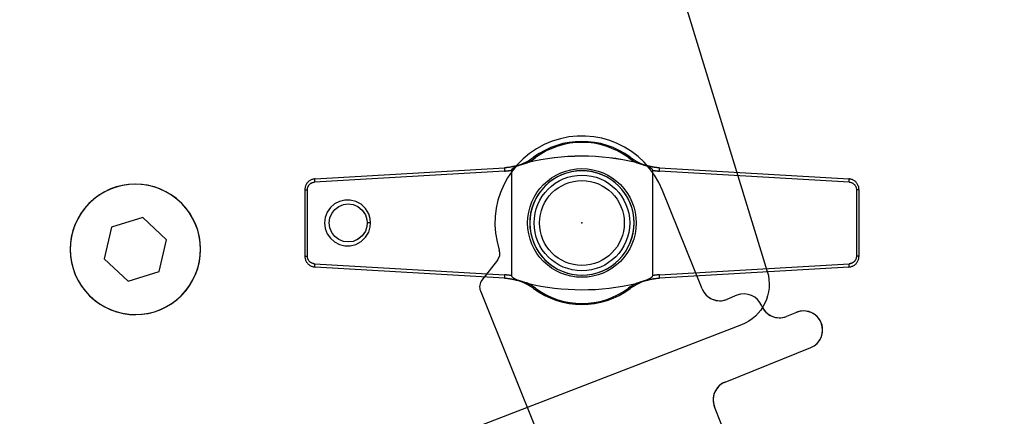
# Model space of a CAD drawing. Header units: millimetres. Extents: x 0 to 84100, y 0 to 59400.
# Tile 67 of 113: x 30229 to 30274, y 44686 to 44704. Entities that reach past the tile are written whole.
import ezdxf

# ---------------------------------------------------------------- set-up
doc = ezdxf.new("R2010")
doc.units = ezdxf.units.MM

# ---------------------------------------------------------------- blocks, each defined once
blk = doc.blocks.new('DV-PIN25 TOP')
at = {"linetype": 'Continuous'}
for p, q in [((-7.127, 4.77), (-24.602, 3.755)), ((24.602, 3.755), (7.127, 4.77)), ((-25.5, 3.057), (-25.263, 3.057)), ((-25.263, -3.057), (-25.263, 3.057)), ((25.5, 3.057), (25.263, 3.057)), ((25.263, 3.057), (25.263, -3.057)), ((-25.5, -3.057), (-25.263, -3.057)), ((25.5, -3.057), (25.263, -3.057)), ((-24.602, -3.755), (-7.127, -4.77)), ((7.127, -4.77), (24.602, -3.755))]:
    blk.add_line(p, q, dxfattribs=at).dxf.unprotected_set("ltscale", 0)
for p, q in [((-24.558, 4.055), (-7.127, 5.07)), ((-6.479, 4.848), (-6.479, -4.848)), ((-6.456, -4.88), (-6.456, 4.88)), ((6.497, 4.873), (6.497, -4.873)), ((6.52, -4.841), (6.52, 4.841)), ((7.127, 5.07), (24.558, 4.055)), ((-25.5, 3.057), (-25.5, -3.057)), ((25.5, -3.057), (25.5, 3.057)), ((-7.127, -5.07), (-24.558, -4.055)), ((24.558, -4.055), (7.127, -5.07))]:
    blk.add_line(p, q, dxfattribs=at)
for points in [[(-5.94, 5.261), (-5.899, 5.273), (-5.858, 5.286), (-5.817, 5.298), (-5.776, 5.311), (-5.735, 5.324), (-5.694, 5.337), (-5.653, 5.35), (-5.612, 5.363), (-5.571, 5.377), (-5.531, 5.39), (-5.491, 5.403), (-5.452, 5.415), (-5.414, 5.427), (-5.377, 5.44), (-5.34, 5.451), (-5.304, 5.463), (-5.269, 5.474), (-5.234, 5.484), (-5.2, 5.495), (-5.167, 5.504), (-5.134, 5.514), (-5.1, 5.523), (-5.066, 5.532), (-5.032, 5.54)], [(4.996, 5.559), (5.029, 5.551), (5.063, 5.542), (5.097, 5.533), (5.132, 5.523), (5.168, 5.512), (5.204, 5.501), (5.241, 5.49), (5.279, 5.478), (5.318, 5.465), (5.357, 5.452), (5.397, 5.439), (5.438, 5.426), (5.48, 5.412), (5.522, 5.398), (5.564, 5.384), (5.607, 5.37), (5.65, 5.356), (5.692, 5.342), (5.734, 5.329), (5.777, 5.315), (5.82, 5.302), (5.863, 5.289), (5.906, 5.276), (5.949, 5.263)], [(-5.96, 5.278), (-6.008, 5.264), (-6.055, 5.25), (-6.103, 5.237), (-6.151, 5.224), (-6.199, 5.212), (-6.247, 5.2), (-6.296, 5.189), (-6.344, 5.178), (-6.393, 5.167), (-6.441, 5.157), (-6.49, 5.148), (-6.539, 5.139), (-6.588, 5.131), (-6.637, 5.123), (-6.685, 5.115), (-6.734, 5.108), (-6.783, 5.102), (-6.833, 5.096), (-6.882, 5.09), (-6.931, 5.085), (-6.98, 5.08), (-7.029, 5.076), (-7.078, 5.073), (-7.127, 5.07)], [(-6.479, 4.848), (-6.479, 4.85), (-6.479, 4.851), (-6.478, 4.853), (-6.478, 4.854), (-6.477, 4.856), (-6.477, 4.857), (-6.476, 4.859), (-6.475, 4.86), (-6.474, 4.862), (-6.473, 4.863), (-6.472, 4.864), (-6.471, 4.865), (-6.47, 4.867), (-6.469, 4.868), (-6.468, 4.869), (-6.467, 4.871), (-6.465, 4.872), (-6.464, 4.873), (-6.463, 4.874), (-6.461, 4.875), (-6.46, 4.877), (-6.458, 4.878), (-6.457, 4.879), (-6.456, 4.88)], [(-6.456, 4.88), (-6.448, 4.903), (-6.438, 4.925), (-6.425, 4.946), (-6.41, 4.965), (-6.393, 4.984), (-6.376, 5.001), (-6.359, 5.018), (-6.34, 5.034), (-6.32, 5.049), (-6.299, 5.065), (-6.278, 5.08), (-6.255, 5.095), (-6.233, 5.109), (-6.209, 5.124), (-6.186, 5.137), (-6.162, 5.151), (-6.138, 5.164), (-6.113, 5.177), (-6.086, 5.191), (-6.059, 5.205), (-6.031, 5.219), (-6.002, 5.233), (-5.972, 5.247), (-5.94, 5.261)], [(-5.96, 5.278), (-5.959, 5.279), (-5.959, 5.279), (-5.958, 5.279), (-5.958, 5.278), (-5.957, 5.278), (-5.956, 5.278), (-5.956, 5.278), (-5.955, 5.277), (-5.954, 5.277), (-5.953, 5.276), (-5.953, 5.276), (-5.952, 5.275), (-5.951, 5.274), (-5.95, 5.273), (-5.949, 5.273), (-5.948, 5.272), (-5.947, 5.27), (-5.946, 5.269), (-5.945, 5.268), (-5.945, 5.267), (-5.944, 5.265), (-5.943, 5.264), (-5.942, 5.263), (-5.94, 5.261)], [(5.966, 5.277), (5.965, 5.277), (5.965, 5.277), (5.964, 5.277), (5.964, 5.277), (5.963, 5.277), (5.963, 5.276), (5.962, 5.276), (5.961, 5.276), (5.961, 5.276), (5.96, 5.275), (5.959, 5.275), (5.959, 5.274), (5.958, 5.273), (5.957, 5.273), (5.956, 5.272), (5.956, 5.271), (5.955, 5.27), (5.954, 5.27), (5.953, 5.269), (5.952, 5.268), (5.952, 5.266), (5.951, 5.265), (5.95, 5.264), (5.949, 5.263)], [(5.949, 5.263), (5.98, 5.249), (6.011, 5.236), (6.04, 5.222), (6.069, 5.208), (6.098, 5.195), (6.126, 5.181), (6.152, 5.167), (6.178, 5.154), (6.204, 5.14), (6.23, 5.126), (6.255, 5.111), (6.28, 5.096), (6.303, 5.081), (6.327, 5.065), (6.349, 5.049), (6.37, 5.033), (6.39, 5.017), (6.41, 5), (6.429, 4.982), (6.446, 4.962), (6.463, 4.942), (6.477, 4.921), (6.488, 4.897), (6.497, 4.873)], [(7.127, 5.07), (7.078, 5.073), (7.029, 5.076), (6.981, 5.08), (6.932, 5.085), (6.883, 5.09), (6.834, 5.095), (6.785, 5.101), (6.736, 5.108), (6.688, 5.115), (6.639, 5.122), (6.59, 5.13), (6.542, 5.139), (6.493, 5.147), (6.445, 5.157), (6.396, 5.167), (6.348, 5.177), (6.3, 5.188), (6.252, 5.199), (6.204, 5.211), (6.156, 5.223), (6.108, 5.236), (6.061, 5.249), (6.013, 5.263), (5.966, 5.277)], [(6.497, 4.873), (6.498, 4.871), (6.499, 4.87), (6.501, 4.869), (6.502, 4.868), (6.504, 4.867), (6.505, 4.866), (6.506, 4.864), (6.508, 4.863), (6.509, 4.862), (6.51, 4.861), (6.511, 4.859), (6.512, 4.858), (6.513, 4.857), (6.514, 4.855), (6.515, 4.854), (6.516, 4.853), (6.517, 4.851), (6.517, 4.85), (6.518, 4.848), (6.519, 4.847), (6.519, 4.845), (6.52, 4.844), (6.52, 4.842), (6.52, 4.841)], [(-24.558, 4.055), (-24.62, 4.049), (-24.681, 4.04), (-24.742, 4.027), (-24.802, 4.01), (-24.861, 3.989), (-24.919, 3.964), (-24.975, 3.936), (-25.029, 3.905), (-25.081, 3.87), (-25.131, 3.832), (-25.179, 3.791), (-25.224, 3.746), (-25.266, 3.699), (-25.305, 3.65), (-25.341, 3.598), (-25.373, 3.543), (-25.403, 3.487), (-25.428, 3.429), (-25.45, 3.37), (-25.468, 3.309), (-25.482, 3.246), (-25.492, 3.183), (-25.498, 3.12), (-25.5, 3.057)], [(25.5, 3.057), (25.498, 3.12), (25.492, 3.183), (25.482, 3.246), (25.468, 3.308), (25.45, 3.369), (25.428, 3.429), (25.403, 3.487), (25.374, 3.543), (25.341, 3.598), (25.305, 3.65), (25.266, 3.699), (25.224, 3.746), (25.179, 3.791), (25.131, 3.832), (25.082, 3.87), (25.029, 3.905), (24.975, 3.936), (24.919, 3.964), (24.862, 3.989), (24.803, 4.01), (24.743, 4.027), (24.682, 4.04), (24.62, 4.049), (24.558, 4.055)], [(-19.444, 0), (-19.476, 0.365), (-19.616, 0.835), (-19.907, 1.316), (-20.326, 1.716), (-20.811, 1.977), (-21.313, 2.1), (-21.82, 2.1), (-22.312, 1.98), (-22.763, 1.745), (-23.147, 1.41), (-23.44, 0.99), (-23.624, 0.511), (-23.687, 0), (-23.624, -0.511), (-23.44, -0.99), (-23.147, -1.41), (-22.763, -1.745), (-22.312, -1.98), (-21.82, -2.1), (-21.313, -2.1), (-20.811, -1.977), (-20.325, -1.715), (-19.905, -1.316), (-19.617, -0.834), (-19.476, -0.371), (-19.444, 0)], [(-19.75, 0), (-19.781, -0.335), (-19.923, -0.758), (-20.208, -1.181), (-20.608, -1.505), (-21.049, -1.691), (-21.501, -1.75), (-21.95, -1.691), (-22.369, -1.519), (-22.732, -1.243), (-23.012, -0.881), (-23.189, -0.457), (-23.25, 0), (-23.189, 0.457), (-23.012, 0.881), (-22.732, 1.243), (-22.369, 1.519), (-21.95, 1.691), (-21.501, 1.75), (-21.049, 1.691), (-20.608, 1.505), (-20.209, 1.181), (-19.924, 0.759), (-19.782, 0.331), (-19.75, 0)], [(-25.5, -3.057), (-25.498, -3.12), (-25.492, -3.183), (-25.482, -3.246), (-25.468, -3.308), (-25.45, -3.369), (-25.428, -3.429), (-25.403, -3.487), (-25.374, -3.543), (-25.341, -3.598), (-25.305, -3.65), (-25.266, -3.699), (-25.224, -3.746), (-25.179, -3.791), (-25.131, -3.832), (-25.082, -3.87), (-25.029, -3.905), (-24.975, -3.936), (-24.919, -3.964), (-24.862, -3.989), (-24.803, -4.01), (-24.743, -4.027), (-24.682, -4.04), (-24.62, -4.049), (-24.558, -4.055)], [(24.558, -4.055), (24.62, -4.049), (24.681, -4.04), (24.742, -4.027), (24.802, -4.01), (24.861, -3.989), (24.919, -3.964), (24.975, -3.936), (25.029, -3.905), (25.081, -3.87), (25.131, -3.832), (25.179, -3.791), (25.224, -3.746), (25.266, -3.699), (25.305, -3.65), (25.341, -3.598), (25.373, -3.543), (25.403, -3.487), (25.428, -3.429), (25.45, -3.37), (25.468, -3.309), (25.482, -3.246), (25.492, -3.183), (25.498, -3.12), (25.5, -3.057)], [(-7.127, -5.07), (-7.078, -5.073), (-7.028, -5.076), (-6.979, -5.081), (-6.929, -5.085), (-6.879, -5.09), (-6.83, -5.096), (-6.78, -5.102), (-6.731, -5.109), (-6.682, -5.116), (-6.632, -5.123), (-6.583, -5.131), (-6.534, -5.14), (-6.484, -5.149), (-6.435, -5.159), (-6.386, -5.169), (-6.337, -5.179), (-6.289, -5.19), (-6.24, -5.202), (-6.191, -5.214), (-6.143, -5.226), (-6.094, -5.24), (-6.046, -5.253), (-5.998, -5.267), (-5.95, -5.281)], [(-6.456, -4.88), (-6.457, -4.879), (-6.459, -4.878), (-6.46, -4.877), (-6.461, -4.875), (-6.463, -4.874), (-6.464, -4.873), (-6.465, -4.872), (-6.467, -4.871), (-6.468, -4.869), (-6.469, -4.868), (-6.47, -4.867), (-6.471, -4.865), (-6.472, -4.864), (-6.473, -4.863), (-6.474, -4.862), (-6.475, -4.86), (-6.476, -4.859), (-6.477, -4.857), (-6.477, -4.856), (-6.478, -4.854), (-6.478, -4.853), (-6.479, -4.851), (-6.479, -4.85), (-6.479, -4.848)], [(-5.931, -5.265), (-5.961, -5.252), (-5.99, -5.238), (-6.018, -5.225), (-6.046, -5.211), (-6.073, -5.198), (-6.1, -5.184), (-6.125, -5.171), (-6.15, -5.157), (-6.175, -5.143), (-6.2, -5.129), (-6.224, -5.115), (-6.248, -5.1), (-6.271, -5.085), (-6.293, -5.069), (-6.314, -5.054), (-6.335, -5.038), (-6.354, -5.022), (-6.372, -5.005), (-6.391, -4.987), (-6.408, -4.968), (-6.423, -4.948), (-6.437, -4.927), (-6.448, -4.904), (-6.456, -4.88)], [(-5.931, -5.265), (-5.932, -5.267), (-5.933, -5.268), (-5.934, -5.269), (-5.935, -5.271), (-5.936, -5.272), (-5.937, -5.273), (-5.938, -5.274), (-5.939, -5.275), (-5.94, -5.276), (-5.94, -5.277), (-5.941, -5.278), (-5.942, -5.278), (-5.943, -5.279), (-5.944, -5.28), (-5.944, -5.28), (-5.945, -5.281), (-5.946, -5.281), (-5.946, -5.281), (-5.947, -5.281), (-5.948, -5.282), (-5.948, -5.282), (-5.949, -5.282), (-5.949, -5.282), (-5.95, -5.281)], [(-5.018, -5.548), (-5.049, -5.54), (-5.081, -5.532), (-5.113, -5.523), (-5.146, -5.514), (-5.18, -5.504), (-5.214, -5.493), (-5.249, -5.483), (-5.285, -5.471), (-5.321, -5.46), (-5.358, -5.448), (-5.396, -5.436), (-5.435, -5.423), (-5.474, -5.41), (-5.514, -5.397), (-5.555, -5.384), (-5.595, -5.37), (-5.637, -5.357), (-5.678, -5.344), (-5.72, -5.33), (-5.762, -5.317), (-5.804, -5.304), (-5.847, -5.291), (-5.889, -5.278), (-5.931, -5.265)], [(5.94, -5.267), (5.897, -5.28), (5.853, -5.293), (5.81, -5.306), (5.768, -5.32), (5.725, -5.333), (5.682, -5.347), (5.639, -5.361), (5.597, -5.375), (5.555, -5.389), (5.513, -5.403), (5.472, -5.416), (5.432, -5.43), (5.393, -5.443), (5.354, -5.456), (5.316, -5.468), (5.279, -5.48), (5.242, -5.492), (5.206, -5.503), (5.17, -5.514), (5.133, -5.525), (5.095, -5.536), (5.058, -5.547), (5.02, -5.557), (4.983, -5.566)], [(6.497, -4.873), (6.488, -4.897), (6.477, -4.921), (6.462, -4.942), (6.446, -4.963), (6.428, -4.983), (6.409, -5.001), (6.39, -5.018), (6.369, -5.034), (6.347, -5.051), (6.324, -5.067), (6.3, -5.083), (6.276, -5.098), (6.251, -5.113), (6.225, -5.128), (6.2, -5.142), (6.174, -5.156), (6.147, -5.17), (6.12, -5.184), (6.091, -5.198), (6.062, -5.212), (6.033, -5.225), (6.002, -5.239), (5.971, -5.253), (5.94, -5.267)], [(5.94, -5.267), (5.94, -5.268), (5.941, -5.269), (5.942, -5.27), (5.943, -5.271), (5.944, -5.272), (5.945, -5.273), (5.945, -5.274), (5.946, -5.275), (5.947, -5.275), (5.947, -5.276), (5.948, -5.277), (5.949, -5.277), (5.95, -5.278), (5.95, -5.278), (5.951, -5.279), (5.951, -5.279), (5.952, -5.279), (5.953, -5.28), (5.953, -5.28), (5.954, -5.28), (5.954, -5.28), (5.955, -5.28), (5.955, -5.28), (5.956, -5.28)], [(5.956, -5.28), (6.003, -5.265), (6.051, -5.252), (6.099, -5.238), (6.147, -5.225), (6.195, -5.213), (6.243, -5.201), (6.292, -5.19), (6.34, -5.179), (6.389, -5.168), (6.437, -5.158), (6.486, -5.149), (6.535, -5.14), (6.584, -5.131), (6.633, -5.123), (6.683, -5.116), (6.732, -5.108), (6.781, -5.102), (6.83, -5.096), (6.88, -5.09), (6.929, -5.085), (6.979, -5.08), (7.028, -5.076), (7.078, -5.073), (7.127, -5.07)], [(6.52, -4.841), (6.52, -4.842), (6.52, -4.844), (6.519, -4.845), (6.519, -4.847), (6.518, -4.848), (6.517, -4.85), (6.517, -4.851), (6.516, -4.853), (6.515, -4.854), (6.514, -4.856), (6.513, -4.857), (6.512, -4.858), (6.511, -4.859), (6.51, -4.861), (6.509, -4.862), (6.507, -4.863), (6.506, -4.864), (6.505, -4.866), (6.504, -4.867), (6.502, -4.868), (6.501, -4.869), (6.499, -4.87), (6.498, -4.871), (6.497, -4.873)]]:
    blk.add_lwpolyline(points, dxfattribs=at)
for points in [[(-7.127, 4.77), (-7.1, 4.772), (-7.073, 4.774), (-7.046, 4.775), (-7.019, 4.778), (-6.992, 4.78), (-6.965, 4.782), (-6.938, 4.785), (-6.911, 4.787), (-6.884, 4.79), (-6.857, 4.793), (-6.83, 4.796), (-6.803, 4.799), (-6.776, 4.802), (-6.749, 4.806), (-6.722, 4.809), (-6.695, 4.813), (-6.668, 4.817), (-6.641, 4.821), (-6.614, 4.825), (-6.587, 4.829), (-6.56, 4.834), (-6.533, 4.838), (-6.506, 4.843), (-6.479, 4.848)], [(6.52, 4.841), (6.545, 4.836), (6.57, 4.832), (6.596, 4.828), (6.621, 4.824), (6.646, 4.82), (6.671, 4.816), (6.697, 4.813), (6.722, 4.809), (6.747, 4.806), (6.773, 4.803), (6.798, 4.8), (6.823, 4.797), (6.849, 4.794), (6.874, 4.791), (6.899, 4.788), (6.925, 4.786), (6.95, 4.783), (6.975, 4.781), (7.001, 4.779), (7.026, 4.777), (7.051, 4.775), (7.077, 4.773), (7.102, 4.772), (7.127, 4.77)], [(-25.263, 3.057), (-25.262, 3.101), (-25.257, 3.145), (-25.25, 3.189), (-25.24, 3.233), (-25.228, 3.276), (-25.213, 3.317), (-25.195, 3.358), (-25.174, 3.397), (-25.151, 3.435), (-25.126, 3.472), (-25.099, 3.507), (-25.069, 3.539), (-25.038, 3.57), (-25.004, 3.599), (-24.969, 3.626), (-24.933, 3.65), (-24.895, 3.673), (-24.855, 3.692), (-24.815, 3.709), (-24.773, 3.724), (-24.731, 3.736), (-24.689, 3.745), (-24.645, 3.751), (-24.602, 3.755)], [(24.602, 3.755), (24.646, 3.751), (24.689, 3.745), (24.732, 3.736), (24.774, 3.724), (24.815, 3.709), (24.856, 3.692), (24.895, 3.672), (24.933, 3.65), (24.969, 3.626), (25.004, 3.599), (25.038, 3.57), (25.069, 3.539), (25.099, 3.507), (25.126, 3.472), (25.151, 3.435), (25.174, 3.397), (25.195, 3.358), (25.213, 3.317), (25.228, 3.275), (25.24, 3.232), (25.25, 3.189), (25.257, 3.145), (25.262, 3.101), (25.263, 3.057)], [(-19.444, 0), (-19.457, 0), (-19.47, 0), (-19.482, 0), (-19.495, 0), (-19.508, 0), (-19.521, 0), (-19.533, 0), (-19.546, 0), (-19.559, 0), (-19.572, 0), (-19.584, 0), (-19.597, 0), (-19.61, 0), (-19.623, 0), (-19.635, 0), (-19.648, 0), (-19.661, 0), (-19.674, 0), (-19.686, 0), (-19.699, 0), (-19.712, 0), (-19.725, 0), (-19.737, 0), (-19.75, 0)], [(-24.602, -3.755), (-24.646, -3.751), (-24.689, -3.745), (-24.732, -3.736), (-24.774, -3.724), (-24.815, -3.709), (-24.856, -3.692), (-24.895, -3.672), (-24.933, -3.65), (-24.969, -3.626), (-25.004, -3.599), (-25.038, -3.57), (-25.069, -3.539), (-25.099, -3.507), (-25.126, -3.472), (-25.151, -3.435), (-25.174, -3.397), (-25.195, -3.358), (-25.213, -3.317), (-25.228, -3.275), (-25.24, -3.232), (-25.25, -3.189), (-25.257, -3.145), (-25.262, -3.101), (-25.263, -3.057)], [(25.263, -3.057), (25.262, -3.101), (25.257, -3.145), (25.25, -3.189), (25.24, -3.233), (25.228, -3.276), (25.213, -3.317), (25.195, -3.358), (25.174, -3.397), (25.151, -3.435), (25.126, -3.472), (25.099, -3.507), (25.069, -3.539), (25.038, -3.57), (25.004, -3.599), (24.969, -3.626), (24.933, -3.65), (24.895, -3.673), (24.855, -3.692), (24.815, -3.709), (24.773, -3.724), (24.731, -3.736), (24.689, -3.745), (24.645, -3.751), (24.602, -3.755)], [(-6.479, -4.848), (-6.506, -4.843), (-6.533, -4.838), (-6.56, -4.834), (-6.587, -4.829), (-6.614, -4.825), (-6.641, -4.821), (-6.668, -4.817), (-6.695, -4.813), (-6.722, -4.809), (-6.749, -4.806), (-6.776, -4.802), (-6.803, -4.799), (-6.83, -4.796), (-6.857, -4.793), (-6.884, -4.79), (-6.911, -4.787), (-6.938, -4.785), (-6.965, -4.782), (-6.992, -4.78), (-7.019, -4.778), (-7.046, -4.775), (-7.073, -4.774), (-7.1, -4.772), (-7.127, -4.77)], [(7.127, -4.77), (7.102, -4.772), (7.077, -4.773), (7.051, -4.775), (7.026, -4.777), (7, -4.779), (6.975, -4.781), (6.95, -4.783), (6.924, -4.786), (6.899, -4.788), (6.874, -4.791), (6.848, -4.794), (6.823, -4.797), (6.798, -4.8), (6.772, -4.803), (6.747, -4.806), (6.722, -4.809), (6.696, -4.813), (6.671, -4.816), (6.646, -4.82), (6.621, -4.824), (6.595, -4.828), (6.57, -4.832), (6.545, -4.836), (6.52, -4.841)]]:
    blk.add_lwpolyline(points, dxfattribs=at).dxf.unprotected_set("ltscale", 0)
blk.add_circle((0, 0), 4.4, dxfattribs=at)
blk.add_circle((0, 0), 3.9, dxfattribs=at).dxf.unprotected_set("ltscale", 0)
for centre, radius, start, end in [((0, 0), 7.5, 53.60009, 126.39991), ((-7.418, 10.061), 5, 286.95111, 306.39991), ((0.02, -15.486), 21.625, 76.69741, 103.5126), ((7.418, 10.061), 5, 233.60009, 253.11947), ((-7.418, -10.061), 5, 53.60009, 72.93016), ((7.418, -10.061), 5, 106.99965, 126.39991), ((0.02, 15.482), 21.625, 256.5256, 283.26625), ((0, 0), 7.5, 233.60009, 306.39991)]:
    blk.add_arc(centre, radius, start, end, dxfattribs=at)
for centre, radius, start, end in [((0, 0.212), 7.2, 53.60009, 126.39991), ((-7.418, 10.273), 5.3, 296.74769, 306.39991), ((7.418, 10.273), 5.3, 233.60009, 242.81415), ((-7.418, -10.273), 5.3, 53.60009, 63.08246), ((0, -0.212), 7.2, 233.60009, 306.39991), ((7.418, -10.273), 5.3, 117.34817, 126.39991)]:
    blk.add_arc(centre, radius, start, end, dxfattribs=at).dxf.unprotected_set("ltscale", 0)
for centre, major_axis, ratio, start_param, end_param in [((-4.273, 5.795), (-0.178, 0.241), 0.510327, 5.317856, 6.283185), ((4.273, 5.795), (0.178, 0.241), 0.510327, 0, 0.965329), ((-7.11, 4.77), (-0.017, 0.299), 0.059214, 0, 1.567349), ((7.11, 4.77), (0.017, 0.299), 0.059203, 4.715836, 6.283185), ((-24.541, 3.755), (-0.017, 0.299), 0.204393, 0, 1.558898), ((24.541, 3.755), (0.017, 0.299), 0.204379, 4.724287, 6.283185), ((-24.541, -3.755), (-0.017, -0.299), 0.204393, 4.724288, 6.283185), ((24.541, -3.755), (0.017, -0.299), 0.204379, 0, 1.558898), ((-7.11, -4.77), (-0.017, -0.299), 0.059214, 4.715836, 6.283185), ((7.11, -4.77), (0.017, -0.299), 0.059203, 0, 1.56735), ((-4.273, -5.795), (-0.178, -0.241), 0.510327, 0, 0.965329), ((4.273, -5.795), (0.178, -0.241), 0.510327, 5.317856, 6.283185)]:
    blk.add_ellipse(centre, major_axis=major_axis, ratio=ratio, start_param=start_param, end_param=end_param, dxfattribs=at).dxf.unprotected_set("ltscale", 0)
blk = doc.blocks.new('DV-ANGLE P2')
at = {"linetype": 'Continuous'}
for p, q in [((15, 15.25), (15, 14.25)), ((18.5, 6.75), (18.5, 15.25)), ((11.5, 10.75), (11.5, 9.75)), ((9.75, 8), (0, 8)), ((81.25, 5), (20.25, 5)), ((0.278, -8.481), (1.443, -10.5)), ((2.309, -11), (81.25, -11))]:
    blk.add_line(p, q, dxfattribs=at)
for centre in [(0, 0), (40, -3), (53.75, -3), (67.5, -3), (81.25, -3)]:
    blk.add_circle(centre, 5, dxfattribs=at)
for centre, radius, start, end in [((16.75, 15.25), 1.75, 0, 180), ((13.25, 14.25), 1.75, 270, 0), ((13.25, 10.75), 1.75, 90, 180), ((9.75, 9.75), 1.75, 270, 0), ((0, 0), 8, 90, 266.25101), ((20.25, 6.75), 1.75, 180, 270), ((81.25, -3), 8, 270, 90), ((-0.588, -8.981), 1, 30, 86.25101), ((2.309, -10), 1, 210, 270)]:
    blk.add_arc(centre, radius, start, end, dxfattribs=at)
blk = doc.blocks.new('DV-DOSC-SIDE')
for p, q in [((434.999, -18.5), (434.999, -181.5)), ((431.28, -185.49), (360.28, -190.49))]:
    blk.add_line(p, q)
blk.add_lwpolyline([(378.499, -159.902), (376.999, -162.5), (378.499, -165.098), (381.499, -165.098), (382.999, -162.5), (381.499, -159.902)], close=True)
at = {"extrusion": (0, 0, -1)}
for centre, major_axis, start_param, end_param in [((379.999, -162.5), (-4.243, 4.243), 5.497787, 11.780972), ((419.999, -172.228), (3.394, 3.394), 3.926991, 10.210176), ((430.999, -181.5), (-2.828, 2.828), 2.356194, 3.856684)]:
    blk.add_ellipse(centre, major_axis=major_axis, ratio=1, start_param=start_param, end_param=end_param, dxfattribs=at)
blk.add_point((419.999, -172.228))

msp = doc.modelspace()

# ---------------------------------------------------------------- linework, layer by layer
at = {"color": 7}
for p, q in [((30239.221, 44770.184), (30263.118, 44692.266)), ((30261.925, 44689.813), (30228.719, 44677.014))]:
    msp.add_line(p, q, dxfattribs=at)
at = {"color": 7, "linetype": 'Continuous'}
for p, q in [((30242.309, 44696.526), (30251.025, 44697.034)), ((30251.349, 44696.923), (30251.349, 44692.075)), ((30251.361, 44692.059), (30251.361, 44696.939)), ((30257.837, 44696.935), (30257.837, 44692.063)), ((30257.848, 44692.079), (30257.848, 44696.919)), ((30258.152, 44697.034), (30266.867, 44696.526)), ((30241.838, 44696.027), (30241.838, 44692.971)), ((30267.338, 44692.971), (30267.338, 44696.027)), ((30260.119, 44691.47), (30258.299, 44695.993)), ((30251.025, 44691.964), (30242.309, 44692.472)), ((30250.706, 44692.787), (30249.988, 44691.869)), ((30266.867, 44692.472), (30258.152, 44691.964)), ((30249.917, 44691.374), (30264.654, 44654.758)), ((30261.722, 44691.172), (30261.258, 44690.985)), ((30264.462, 44690.388), (30263.998, 44690.202)), ((30261.173, 44687.178), (30265.116, 44688.765)), ((30272.076, 44657.745), (30260.688, 44686.04))]:
    msp.add_line(p, q, dxfattribs=at)
for p, q in [((30251.025, 44696.884), (30242.287, 44696.377)), ((30266.889, 44696.377), (30258.152, 44696.884)), ((30241.838, 44696.027), (30241.957, 44696.027)), ((30241.957, 44692.971), (30241.957, 44696.027)), ((30267.22, 44696.027), (30267.22, 44692.971)), ((30267.338, 44696.027), (30267.22, 44696.027)), ((30241.838, 44692.971), (30241.957, 44692.971)), ((30267.338, 44692.971), (30267.22, 44692.971)), ((30242.287, 44692.621), (30251.025, 44692.114)), ((30258.152, 44692.114), (30266.889, 44692.621))]:
    msp.add_line(p, q, dxfattribs=at).dxf.unprotected_set("ltscale", 0)
for points in [[(30251.608, 44697.138), (30251.585, 44697.131), (30251.561, 44697.124), (30251.537, 44697.118), (30251.513, 44697.111), (30251.489, 44697.105), (30251.465, 44697.099), (30251.441, 44697.093), (30251.416, 44697.088), (30251.392, 44697.083), (30251.368, 44697.078), (30251.343, 44697.073), (30251.319, 44697.069), (30251.295, 44697.064), (30251.27, 44697.06), (30251.246, 44697.057), (30251.221, 44697.053), (30251.197, 44697.05), (30251.172, 44697.047), (30251.148, 44697.044), (30251.123, 44697.042), (30251.098, 44697.039), (30251.074, 44697.037), (30251.049, 44697.035), (30251.025, 44697.034)], [(30251.349, 44696.923), (30251.349, 44696.924), (30251.349, 44696.925), (30251.349, 44696.925), (30251.349, 44696.926), (30251.35, 44696.927), (30251.35, 44696.928), (30251.35, 44696.928), (30251.351, 44696.929), (30251.351, 44696.93), (30251.352, 44696.93), (30251.352, 44696.931), (30251.353, 44696.932), (30251.353, 44696.932), (30251.354, 44696.933), (30251.355, 44696.934), (30251.355, 44696.934), (30251.356, 44696.935), (30251.356, 44696.936), (30251.357, 44696.936), (30251.358, 44696.937), (30251.358, 44696.937), (30251.359, 44696.938), (30251.36, 44696.939), (30251.361, 44696.939)], [(30251.361, 44696.939), (30251.364, 44696.951), (30251.37, 44696.962), (30251.376, 44696.972), (30251.384, 44696.982), (30251.392, 44696.991), (30251.4, 44697), (30251.409, 44697.008), (30251.418, 44697.016), (30251.428, 44697.024), (30251.439, 44697.031), (30251.45, 44697.039), (30251.461, 44697.046), (30251.472, 44697.054), (30251.484, 44697.061), (30251.495, 44697.068), (30251.507, 44697.074), (30251.519, 44697.081), (30251.532, 44697.088), (30251.545, 44697.095), (30251.559, 44697.101), (30251.573, 44697.108), (30251.587, 44697.115), (30251.603, 44697.122), (30251.618, 44697.13)], [(30251.608, 44697.138), (30251.609, 44697.138), (30251.609, 44697.138), (30251.609, 44697.138), (30251.61, 44697.138), (30251.61, 44697.138), (30251.61, 44697.138), (30251.611, 44697.138), (30251.611, 44697.138), (30251.611, 44697.137), (30251.612, 44697.137), (30251.612, 44697.137), (30251.613, 44697.137), (30251.613, 44697.136), (30251.613, 44697.136), (30251.614, 44697.135), (30251.614, 44697.135), (30251.615, 44697.134), (30251.615, 44697.134), (30251.616, 44697.133), (30251.616, 44697.132), (30251.617, 44697.132), (30251.617, 44697.131), (30251.618, 44697.13), (30251.618, 44697.13)], [(30251.618, 44697.13), (30251.639, 44697.136), (30251.659, 44697.142), (30251.68, 44697.148), (30251.701, 44697.155), (30251.721, 44697.161), (30251.741, 44697.167), (30251.762, 44697.174), (30251.783, 44697.181), (30251.803, 44697.187), (30251.823, 44697.194), (30251.843, 44697.2), (30251.862, 44697.207), (30251.881, 44697.213), (30251.9, 44697.219), (30251.918, 44697.225), (30251.936, 44697.23), (30251.954, 44697.236), (30251.971, 44697.241), (30251.988, 44697.246), (30252.005, 44697.251), (30252.022, 44697.256), (30252.038, 44697.261), (30252.055, 44697.265), (30252.072, 44697.269)], [(30257.087, 44697.278), (30257.103, 44697.274), (30257.12, 44697.27), (30257.137, 44697.265), (30257.154, 44697.26), (30257.172, 44697.255), (30257.19, 44697.25), (30257.209, 44697.244), (30257.228, 44697.238), (30257.247, 44697.232), (30257.267, 44697.225), (30257.287, 44697.219), (30257.307, 44697.212), (30257.328, 44697.205), (30257.349, 44697.198), (30257.371, 44697.191), (30257.392, 44697.184), (30257.413, 44697.177), (30257.434, 44697.17), (30257.456, 44697.163), (30257.477, 44697.157), (30257.498, 44697.15), (30257.52, 44697.143), (30257.541, 44697.137), (30257.563, 44697.13)], [(30257.571, 44697.137), (30257.571, 44697.137), (30257.571, 44697.137), (30257.571, 44697.137), (30257.57, 44697.137), (30257.57, 44697.137), (30257.57, 44697.137), (30257.569, 44697.137), (30257.569, 44697.137), (30257.569, 44697.137), (30257.568, 44697.137), (30257.568, 44697.136), (30257.568, 44697.136), (30257.567, 44697.136), (30257.567, 44697.135), (30257.567, 44697.135), (30257.566, 44697.135), (30257.566, 44697.134), (30257.565, 44697.134), (30257.565, 44697.133), (30257.565, 44697.133), (30257.564, 44697.132), (30257.564, 44697.132), (30257.563, 44697.131), (30257.563, 44697.13)], [(30257.563, 44697.13), (30257.578, 44697.124), (30257.594, 44697.117), (30257.609, 44697.11), (30257.623, 44697.103), (30257.637, 44697.096), (30257.651, 44697.09), (30257.665, 44697.083), (30257.678, 44697.076), (30257.691, 44697.069), (30257.703, 44697.062), (30257.716, 44697.055), (30257.728, 44697.047), (30257.74, 44697.039), (30257.752, 44697.032), (30257.763, 44697.024), (30257.774, 44697.016), (30257.784, 44697.008), (30257.793, 44696.999), (30257.803, 44696.99), (30257.812, 44696.98), (30257.82, 44696.97), (30257.827, 44696.959), (30257.833, 44696.948), (30257.837, 44696.935)], [(30258.152, 44697.034), (30258.128, 44697.035), (30258.103, 44697.037), (30258.079, 44697.039), (30258.054, 44697.041), (30258.03, 44697.044), (30258.005, 44697.047), (30257.981, 44697.05), (30257.957, 44697.053), (30257.932, 44697.056), (30257.908, 44697.06), (30257.884, 44697.064), (30257.859, 44697.068), (30257.835, 44697.073), (30257.811, 44697.077), (30257.787, 44697.082), (30257.762, 44697.087), (30257.738, 44697.093), (30257.714, 44697.099), (30257.69, 44697.104), (30257.666, 44697.111), (30257.643, 44697.117), (30257.619, 44697.123), (30257.595, 44697.13), (30257.571, 44697.137)], [(30257.837, 44696.935), (30257.837, 44696.935), (30257.838, 44696.934), (30257.839, 44696.934), (30257.84, 44696.933), (30257.84, 44696.932), (30257.841, 44696.932), (30257.842, 44696.931), (30257.842, 44696.931), (30257.843, 44696.93), (30257.843, 44696.929), (30257.844, 44696.929), (30257.844, 44696.928), (30257.845, 44696.927), (30257.845, 44696.927), (30257.846, 44696.926), (30257.846, 44696.925), (30257.847, 44696.925), (30257.847, 44696.924), (30257.847, 44696.923), (30257.848, 44696.922), (30257.848, 44696.922), (30257.848, 44696.921), (30257.848, 44696.92), (30257.848, 44696.919)], [(30242.309, 44696.526), (30242.278, 44696.524), (30242.248, 44696.519), (30242.217, 44696.512), (30242.187, 44696.504), (30242.158, 44696.493), (30242.129, 44696.481), (30242.101, 44696.467), (30242.074, 44696.452), (30242.048, 44696.434), (30242.023, 44696.415), (30241.999, 44696.394), (30241.977, 44696.372), (30241.955, 44696.349), (30241.936, 44696.324), (30241.918, 44696.298), (30241.902, 44696.271), (30241.887, 44696.243), (30241.874, 44696.214), (30241.864, 44696.184), (30241.855, 44696.153), (30241.848, 44696.122), (30241.842, 44696.091), (30241.839, 44696.059), (30241.838, 44696.027)], [(30267.338, 44696.027), (30267.337, 44696.059), (30267.334, 44696.091), (30267.329, 44696.122), (30267.322, 44696.153), (30267.313, 44696.183), (30267.302, 44696.213), (30267.29, 44696.242), (30267.275, 44696.271), (30267.259, 44696.298), (30267.241, 44696.324), (30267.221, 44696.349), (30267.2, 44696.372), (30267.178, 44696.394), (30267.154, 44696.415), (30267.129, 44696.434), (30267.103, 44696.451), (30267.076, 44696.467), (30267.048, 44696.481), (30267.019, 44696.493), (30266.99, 44696.504), (30266.96, 44696.512), (30266.929, 44696.519), (30266.898, 44696.524), (30266.867, 44696.526)], [(30244.866, 44694.499), (30244.85, 44694.681), (30244.78, 44694.916), (30244.635, 44695.157), (30244.425, 44695.357), (30244.183, 44695.487), (30243.932, 44695.549), (30243.679, 44695.549), (30243.432, 44695.489), (30243.207, 44695.372), (30243.015, 44695.204), (30242.869, 44694.994), (30242.776, 44694.754), (30242.745, 44694.499), (30242.776, 44694.244), (30242.869, 44694.004), (30243.015, 44693.794), (30243.207, 44693.626), (30243.432, 44693.509), (30243.679, 44693.449), (30243.932, 44693.449), (30244.183, 44693.511), (30244.426, 44693.642), (30244.636, 44693.841), (30244.78, 44694.082), (30244.851, 44694.314), (30244.866, 44694.499)], [(30244.713, 44694.499), (30244.698, 44694.331), (30244.627, 44694.12), (30244.484, 44693.909), (30244.285, 44693.747), (30244.064, 44693.654), (30243.838, 44693.624), (30243.614, 44693.653), (30243.404, 44693.74), (30243.223, 44693.877), (30243.083, 44694.058), (30242.994, 44694.27), (30242.963, 44694.499), (30242.994, 44694.728), (30243.083, 44694.94), (30243.223, 44695.121), (30243.404, 44695.258), (30243.614, 44695.345), (30243.838, 44695.374), (30244.064, 44695.345), (30244.284, 44695.252), (30244.484, 44695.089), (30244.627, 44694.878), (30244.698, 44694.665), (30244.713, 44694.499)], [(30241.838, 44692.971), (30241.839, 44692.939), (30241.842, 44692.908), (30241.848, 44692.876), (30241.855, 44692.845), (30241.864, 44692.815), (30241.874, 44692.785), (30241.887, 44692.756), (30241.902, 44692.727), (30241.918, 44692.7), (30241.936, 44692.674), (30241.955, 44692.649), (30241.976, 44692.626), (30241.999, 44692.604), (30242.023, 44692.583), (30242.048, 44692.564), (30242.074, 44692.547), (30242.101, 44692.531), (30242.129, 44692.517), (30242.157, 44692.505), (30242.187, 44692.494), (30242.217, 44692.486), (30242.248, 44692.479), (30242.278, 44692.474), (30242.309, 44692.472)], [(30266.867, 44692.472), (30266.898, 44692.474), (30266.929, 44692.479), (30266.959, 44692.486), (30266.989, 44692.494), (30267.019, 44692.505), (30267.048, 44692.517), (30267.076, 44692.531), (30267.103, 44692.547), (30267.129, 44692.564), (30267.154, 44692.583), (30267.178, 44692.604), (30267.2, 44692.626), (30267.221, 44692.649), (30267.241, 44692.674), (30267.259, 44692.7), (30267.275, 44692.727), (30267.29, 44692.755), (30267.302, 44692.784), (30267.313, 44692.814), (30267.322, 44692.845), (30267.329, 44692.876), (30267.334, 44692.907), (30267.337, 44692.939), (30267.338, 44692.971)], [(30251.025, 44691.964), (30251.05, 44691.963), (30251.074, 44691.961), (30251.099, 44691.959), (30251.124, 44691.956), (30251.149, 44691.954), (30251.173, 44691.951), (30251.198, 44691.948), (30251.223, 44691.945), (30251.248, 44691.941), (30251.272, 44691.937), (30251.297, 44691.933), (30251.322, 44691.929), (30251.346, 44691.925), (30251.371, 44691.92), (30251.395, 44691.915), (30251.42, 44691.909), (30251.444, 44691.904), (30251.468, 44691.898), (30251.493, 44691.892), (30251.517, 44691.886), (30251.541, 44691.879), (30251.565, 44691.873), (30251.589, 44691.866), (30251.613, 44691.858)], [(30251.361, 44692.059), (30251.36, 44692.06), (30251.359, 44692.06), (30251.358, 44692.061), (30251.358, 44692.061), (30251.357, 44692.062), (30251.356, 44692.063), (30251.356, 44692.063), (30251.355, 44692.064), (30251.354, 44692.064), (30251.354, 44692.065), (30251.353, 44692.066), (30251.353, 44692.066), (30251.352, 44692.067), (30251.352, 44692.068), (30251.351, 44692.068), (30251.351, 44692.069), (30251.35, 44692.07), (30251.35, 44692.07), (30251.35, 44692.071), (30251.349, 44692.072), (30251.349, 44692.073), (30251.349, 44692.073), (30251.349, 44692.074), (30251.349, 44692.075)], [(30251.623, 44691.866), (30251.608, 44691.873), (30251.593, 44691.88), (30251.579, 44691.887), (30251.565, 44691.893), (30251.552, 44691.9), (30251.539, 44691.907), (30251.526, 44691.914), (30251.513, 44691.92), (30251.501, 44691.927), (30251.488, 44691.934), (30251.476, 44691.942), (30251.465, 44691.949), (30251.453, 44691.957), (30251.442, 44691.964), (30251.431, 44691.972), (30251.421, 44691.98), (30251.411, 44691.988), (30251.402, 44691.997), (30251.393, 44692.006), (30251.385, 44692.015), (30251.377, 44692.025), (30251.37, 44692.036), (30251.365, 44692.047), (30251.361, 44692.059)], [(30257.837, 44692.063), (30257.833, 44692.05), (30257.827, 44692.039), (30257.82, 44692.028), (30257.811, 44692.017), (30257.802, 44692.008), (30257.793, 44691.999), (30257.783, 44691.99), (30257.773, 44691.982), (30257.762, 44691.974), (30257.75, 44691.966), (30257.739, 44691.958), (30257.726, 44691.95), (30257.714, 44691.942), (30257.701, 44691.935), (30257.688, 44691.928), (30257.675, 44691.921), (30257.662, 44691.914), (30257.648, 44691.907), (30257.634, 44691.9), (30257.62, 44691.893), (30257.605, 44691.886), (30257.59, 44691.879), (30257.574, 44691.872), (30257.558, 44691.866)], [(30257.566, 44691.859), (30257.59, 44691.866), (30257.614, 44691.873), (30257.638, 44691.88), (30257.662, 44691.886), (30257.686, 44691.893), (30257.71, 44691.898), (30257.734, 44691.904), (30257.758, 44691.91), (30257.783, 44691.915), (30257.807, 44691.92), (30257.832, 44691.925), (30257.856, 44691.929), (30257.881, 44691.933), (30257.905, 44691.937), (30257.93, 44691.941), (30257.954, 44691.945), (30257.979, 44691.948), (30258.004, 44691.951), (30258.028, 44691.954), (30258.053, 44691.956), (30258.078, 44691.959), (30258.102, 44691.961), (30258.127, 44691.963), (30258.152, 44691.964)], [(30257.848, 44692.079), (30257.848, 44692.078), (30257.848, 44692.077), (30257.848, 44692.076), (30257.848, 44692.076), (30257.847, 44692.075), (30257.847, 44692.074), (30257.847, 44692.073), (30257.846, 44692.073), (30257.846, 44692.072), (30257.845, 44692.071), (30257.845, 44692.071), (30257.844, 44692.07), (30257.844, 44692.069), (30257.843, 44692.069), (30257.843, 44692.068), (30257.842, 44692.067), (30257.842, 44692.067), (30257.841, 44692.066), (30257.84, 44692.066), (30257.84, 44692.065), (30257.839, 44692.064), (30257.838, 44692.064), (30257.837, 44692.063), (30257.837, 44692.063)], [(30251.623, 44691.866), (30251.622, 44691.866), (30251.622, 44691.865), (30251.621, 44691.864), (30251.621, 44691.864), (30251.62, 44691.863), (30251.62, 44691.863), (30251.619, 44691.862), (30251.619, 44691.862), (30251.619, 44691.861), (30251.618, 44691.861), (30251.618, 44691.86), (30251.617, 44691.86), (30251.617, 44691.86), (30251.617, 44691.859), (30251.616, 44691.859), (30251.616, 44691.859), (30251.616, 44691.859), (30251.615, 44691.858), (30251.615, 44691.858), (30251.615, 44691.858), (30251.614, 44691.858), (30251.614, 44691.858), (30251.614, 44691.858), (30251.613, 44691.858)], [(30252.079, 44691.725), (30252.064, 44691.729), (30252.048, 44691.733), (30252.032, 44691.738), (30252.015, 44691.742), (30251.999, 44691.747), (30251.981, 44691.752), (30251.964, 44691.758), (30251.946, 44691.763), (30251.928, 44691.769), (30251.909, 44691.775), (30251.89, 44691.781), (30251.871, 44691.788), (30251.851, 44691.794), (30251.831, 44691.801), (30251.811, 44691.807), (30251.791, 44691.814), (30251.77, 44691.821), (30251.749, 44691.827), (30251.728, 44691.834), (30251.707, 44691.841), (30251.686, 44691.847), (30251.665, 44691.854), (30251.644, 44691.86), (30251.623, 44691.866)], [(30257.558, 44691.866), (30257.537, 44691.859), (30257.515, 44691.853), (30257.494, 44691.846), (30257.472, 44691.839), (30257.451, 44691.832), (30257.43, 44691.826), (30257.408, 44691.819), (30257.387, 44691.812), (30257.366, 44691.805), (30257.345, 44691.798), (30257.325, 44691.791), (30257.305, 44691.784), (30257.285, 44691.778), (30257.265, 44691.771), (30257.246, 44691.765), (30257.228, 44691.759), (30257.209, 44691.753), (30257.191, 44691.747), (30257.173, 44691.742), (30257.155, 44691.736), (30257.136, 44691.731), (30257.117, 44691.726), (30257.098, 44691.721), (30257.08, 44691.716)], [(30257.558, 44691.866), (30257.559, 44691.865), (30257.559, 44691.864), (30257.559, 44691.864), (30257.56, 44691.863), (30257.56, 44691.863), (30257.561, 44691.862), (30257.561, 44691.862), (30257.561, 44691.862), (30257.562, 44691.861), (30257.562, 44691.861), (30257.562, 44691.861), (30257.563, 44691.86), (30257.563, 44691.86), (30257.564, 44691.86), (30257.564, 44691.86), (30257.564, 44691.86), (30257.564, 44691.859), (30257.565, 44691.859), (30257.565, 44691.859), (30257.565, 44691.859), (30257.566, 44691.859), (30257.566, 44691.859), (30257.566, 44691.859), (30257.566, 44691.859)]]:
    msp.add_lwpolyline(points, dxfattribs=at)
for points in [[(30251.025, 44696.884), (30251.038, 44696.885), (30251.052, 44696.886), (30251.065, 44696.887), (30251.079, 44696.888), (30251.092, 44696.889), (30251.106, 44696.89), (30251.119, 44696.891), (30251.133, 44696.893), (30251.146, 44696.894), (30251.16, 44696.895), (30251.174, 44696.897), (30251.187, 44696.899), (30251.201, 44696.9), (30251.214, 44696.902), (30251.228, 44696.904), (30251.241, 44696.906), (30251.255, 44696.908), (30251.268, 44696.91), (30251.282, 44696.912), (30251.295, 44696.914), (30251.309, 44696.916), (30251.322, 44696.918), (30251.335, 44696.921), (30251.349, 44696.923)], [(30257.848, 44696.919), (30257.861, 44696.917), (30257.874, 44696.915), (30257.886, 44696.913), (30257.899, 44696.911), (30257.911, 44696.909), (30257.924, 44696.907), (30257.937, 44696.905), (30257.949, 44696.904), (30257.962, 44696.902), (30257.975, 44696.9), (30257.987, 44696.899), (30258, 44696.897), (30258.013, 44696.896), (30258.025, 44696.895), (30258.038, 44696.893), (30258.051, 44696.892), (30258.063, 44696.891), (30258.076, 44696.89), (30258.089, 44696.889), (30258.101, 44696.888), (30258.114, 44696.887), (30258.127, 44696.886), (30258.139, 44696.885), (30258.152, 44696.884)], [(30241.957, 44696.027), (30241.958, 44696.05), (30241.96, 44696.072), (30241.963, 44696.094), (30241.968, 44696.116), (30241.974, 44696.137), (30241.982, 44696.158), (30241.991, 44696.178), (30242.001, 44696.198), (30242.013, 44696.217), (30242.025, 44696.235), (30242.039, 44696.252), (30242.054, 44696.269), (30242.07, 44696.284), (30242.086, 44696.299), (30242.104, 44696.312), (30242.122, 44696.324), (30242.141, 44696.335), (30242.161, 44696.345), (30242.181, 44696.354), (30242.202, 44696.361), (30242.223, 44696.367), (30242.244, 44696.371), (30242.266, 44696.375), (30242.287, 44696.377)], [(30266.889, 44696.377), (30266.911, 44696.375), (30266.933, 44696.371), (30266.954, 44696.367), (30266.975, 44696.361), (30266.996, 44696.354), (30267.016, 44696.345), (30267.036, 44696.335), (30267.055, 44696.324), (30267.073, 44696.312), (30267.091, 44696.299), (30267.107, 44696.284), (30267.123, 44696.269), (30267.138, 44696.252), (30267.152, 44696.235), (30267.164, 44696.217), (30267.176, 44696.198), (30267.186, 44696.178), (30267.195, 44696.157), (30267.202, 44696.137), (30267.209, 44696.115), (30267.214, 44696.094), (30267.217, 44696.072), (30267.219, 44696.049), (30267.22, 44696.027)], [(30244.866, 44694.499), (30244.86, 44694.499), (30244.854, 44694.499), (30244.847, 44694.499), (30244.841, 44694.499), (30244.834, 44694.499), (30244.828, 44694.499), (30244.822, 44694.499), (30244.815, 44694.499), (30244.809, 44694.499), (30244.803, 44694.499), (30244.796, 44694.499), (30244.79, 44694.499), (30244.783, 44694.499), (30244.777, 44694.499), (30244.771, 44694.499), (30244.764, 44694.499), (30244.758, 44694.499), (30244.752, 44694.499), (30244.745, 44694.499), (30244.739, 44694.499), (30244.733, 44694.499), (30244.726, 44694.499), (30244.72, 44694.499), (30244.713, 44694.499)], [(30242.287, 44692.621), (30242.266, 44692.623), (30242.244, 44692.627), (30242.223, 44692.631), (30242.201, 44692.637), (30242.181, 44692.644), (30242.161, 44692.653), (30242.141, 44692.663), (30242.122, 44692.674), (30242.104, 44692.686), (30242.086, 44692.699), (30242.07, 44692.714), (30242.054, 44692.729), (30242.039, 44692.746), (30242.025, 44692.763), (30242.013, 44692.781), (30242.001, 44692.8), (30241.991, 44692.82), (30241.982, 44692.841), (30241.975, 44692.861), (30241.968, 44692.883), (30241.963, 44692.905), (30241.96, 44692.927), (30241.958, 44692.949), (30241.957, 44692.971)], [(30267.22, 44692.971), (30267.219, 44692.949), (30267.217, 44692.926), (30267.214, 44692.904), (30267.209, 44692.883), (30267.202, 44692.861), (30267.195, 44692.84), (30267.186, 44692.82), (30267.176, 44692.8), (30267.164, 44692.781), (30267.151, 44692.763), (30267.138, 44692.746), (30267.123, 44692.729), (30267.107, 44692.714), (30267.091, 44692.699), (30267.073, 44692.686), (30267.055, 44692.674), (30267.036, 44692.663), (30267.016, 44692.653), (30266.996, 44692.644), (30266.975, 44692.637), (30266.954, 44692.631), (30266.933, 44692.627), (30266.911, 44692.623), (30266.889, 44692.621)], [(30251.349, 44692.075), (30251.335, 44692.077), (30251.322, 44692.08), (30251.309, 44692.082), (30251.295, 44692.084), (30251.282, 44692.086), (30251.268, 44692.089), (30251.255, 44692.091), (30251.241, 44692.092), (30251.228, 44692.094), (30251.214, 44692.096), (30251.201, 44692.098), (30251.187, 44692.1), (30251.174, 44692.101), (30251.16, 44692.103), (30251.146, 44692.104), (30251.133, 44692.105), (30251.119, 44692.107), (30251.106, 44692.108), (30251.092, 44692.109), (30251.079, 44692.11), (30251.065, 44692.111), (30251.052, 44692.112), (30251.038, 44692.113), (30251.025, 44692.114)], [(30258.152, 44692.114), (30258.139, 44692.113), (30258.127, 44692.112), (30258.114, 44692.111), (30258.101, 44692.111), (30258.089, 44692.11), (30258.076, 44692.108), (30258.063, 44692.107), (30258.051, 44692.106), (30258.038, 44692.105), (30258.025, 44692.104), (30258.013, 44692.102), (30258, 44692.101), (30257.987, 44692.099), (30257.975, 44692.098), (30257.962, 44692.096), (30257.949, 44692.094), (30257.937, 44692.093), (30257.924, 44692.091), (30257.911, 44692.089), (30257.899, 44692.087), (30257.886, 44692.085), (30257.873, 44692.083), (30257.861, 44692.081), (30257.848, 44692.079)]]:
    msp.add_lwpolyline(points, dxfattribs=at).dxf.unprotected_set("ltscale", 0)
at = {"color": 7}
msp.add_lwpolyline([(30232.943, 44694.307), (30232.607, 44692.845), (30233.705, 44691.823), (30235.139, 44692.263), (30235.475, 44693.725), (30234.377, 44694.747)], close=True, dxfattribs=at)
at = {"color": 7, "linetype": 'Continuous'}
for radius in [2.5, 2.2]:
    msp.add_circle((30254.588, 44694.499), radius, dxfattribs=at)
msp.add_circle((30254.588, 44694.499), 1.95, dxfattribs=at).dxf.unprotected_set("ltscale", 0)
for centre, radius, start, end in [((30254.588, 44694.499), 4, 21.9237, 198.1747), ((30254.588, 44694.499), 3.75, 53.6001, 126.3999), ((30250.88, 44699.53), 2.5, 286.9511, 306.3999), ((30254.599, 44686.756), 10.812, 76.6974, 103.5126), ((30258.297, 44699.53), 2.5, 233.6001, 253.1195), ((30250.313, 44693.095), 0.5, 321.9237, 18.1747), ((30250.381, 44691.561), 0.5, 141.9237, 201.9237), ((30250.88, 44689.468), 2.5, 53.6001, 72.9302), ((30254.599, 44702.24), 10.812, 256.5256, 283.2663), ((30258.297, 44689.468), 2.5, 106.9997, 126.3999), ((30254.588, 44694.499), 3.75, 233.6001, 306.3999), ((30260.931, 44691.797), 0.875, 201.9237, 291.9237), ((30262.048, 44690.36), 0.875, 21.9237, 111.9237), ((30263.672, 44691.013), 0.875, 201.9237, 291.9237), ((30264.789, 44689.577), 0.875, 291.9237, 111.9237), ((30261.5, 44686.366), 0.875, 111.9237, 201.9237)]:
    msp.add_arc(centre, radius, start, end, dxfattribs=at)
for centre, radius, start, end in [((30254.588, 44694.605), 3.6, 53.6001, 126.3999), ((30250.88, 44699.636), 2.65, 296.7477, 306.3999), ((30258.297, 44699.636), 2.65, 233.6001, 242.8141), ((30250.88, 44689.362), 2.65, 53.6001, 63.0825), ((30254.588, 44694.393), 3.6, 233.6001, 306.3999), ((30258.297, 44689.362), 2.65, 117.3482, 126.3999)]:
    msp.add_arc(centre, radius, start, end, dxfattribs=at).dxf.unprotected_set("ltscale", 0)
for centre, major_axis, ratio, start_param, end_param in [((30252.452, 44697.397), (-0.089, 0.121), 0.510327, -0.965329, 0), ((30256.725, 44697.397), (0.089, 0.121), 0.510327, 0, 0.965329), ((30251.034, 44696.884), (-0.009, 0.15), 0.059214, 0, 1.567349), ((30258.143, 44696.884), (0.009, 0.15), 0.059203, -1.56735, 0), ((30258.143, 44696.884), (0.009, 0.15), 0.059203, -1.56735, 0), ((30242.318, 44696.377), (-0.009, 0.15), 0.204393, 0, 1.558898), ((30266.859, 44696.377), (0.009, 0.15), 0.204379, -1.558898, 0), ((30242.318, 44692.621), (0.009, 0.15), 0.204393, 1.582695, 3.141593), ((30266.859, 44692.621), (-0.009, 0.15), 0.204379, 3.141593, 4.700491), ((30251.034, 44692.114), (0.009, 0.15), 0.059214, 1.574244, 3.141593), ((30258.143, 44692.114), (-0.009, 0.15), 0.059203, 3.141593, 4.708942), ((30252.452, 44691.601), (0.089, 0.121), 0.510327, 3.141593, 4.106922), ((30256.725, 44691.601), (-0.089, 0.121), 0.510327, 2.176264, 3.141593)]:
    msp.add_ellipse(centre, major_axis=major_axis, ratio=ratio, start_param=start_param, end_param=end_param, dxfattribs=at).dxf.unprotected_set("ltscale", 0)
at = {"color": 7, "extrusion": (0, 0, -1)}
for centre, major_axis, start_param, end_param in [((30254.588, 44694.499), (1.697, 1.697), 1.273213, 7.556398), ((30254.588, 44694.499), (1.697, 1.697), 1.273213, 7.556398), ((30234.041, 44693.285), (-2.121, 2.121), 5.985602, 12.268787), ((30261.206, 44691.68), (-1.414, 1.414), 2.058611, 3.559101)]:
    msp.add_ellipse(centre, major_axis=major_axis, ratio=1, start_param=start_param, end_param=end_param, dxfattribs=at)
at = {"color": 7}
msp.add_point((30254.588, 44694.499), dxfattribs=at)

# ---------------------------------------------------------------- block references
at = {"color": 7, "xscale": 0.5, "yscale": 0.5, "zscale": 0.5}
for name, p, rotation in [('DV-DOSC-SIDE', (30028.569, 44715.254), 17.05028256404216), ('DV-ANGLE P2', (30254.588, 44694.499), 291.9236698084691)]:
    msp.add_blockref(name, p, dxfattribs=dict(at, rotation=rotation))
msp.add_blockref('DV-PIN25 TOP', (30254.588, 44694.499), dxfattribs=at)

doc.saveas('drawing.dxf')
